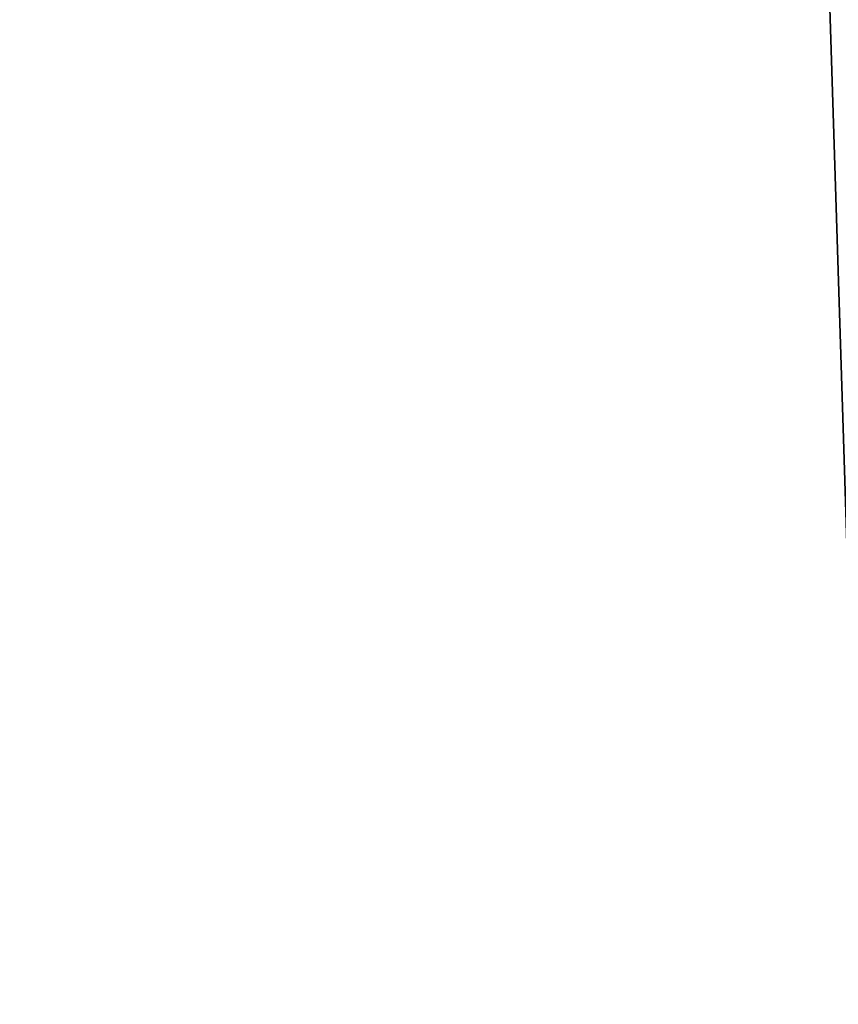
# Model space of a CAD drawing. Extents: x -260 to 260, y -882 to 882.
# Tile 67 of 234: x 224 to 238, y -102 to -86. Entities that reach past the tile are written whole.
import ezdxf

# ---------------------------------------------------------------- set-up
doc = ezdxf.new("R2010")
doc.units = 0
doc.header["$LTSCALE"] = 21.359881
doc.layers.add('1', color=7, linetype='CONTINUOUS')
doc.layers.add('2', color=7, linetype='CONTINUOUS')

msp = doc.modelspace()

# ---------------------------------------------------------------- linework, layer by layer
at = {"layer": '1', "color": 7, "linetype": 'CONTINUOUS'}
for points in [[(-253.525, 0), (-253.525, -812.5), (253.525, 0), (-253.525, 0)], [(253.525, 0), (-253.525, -812.5), (253.525, -812.5), (253.525, 0)]]:
    msp.add_3dface(points, dxfattribs=at)
at = {"layer": '2', "color": 7, "linetype": 'CONTINUOUS'}
for points in [[(237.826, 140.707, -9), (260.487, -812.5, -9), (237.486, 140.427, -9), (237.826, 140.707, -9)], [(237.486, 140.427, -9), (260.487, -812.5, -9), (237.126, 140.174, -9), (237.486, 140.427, -9)], [(237.126, 140.174, -9), (260.487, -812.5, -9), (236.747, 139.949, -9), (237.126, 140.174, -9)], [(236.747, 139.949, -9), (260.487, -812.5, -9), (236.352, 139.753, -9), (236.747, 139.949, -9)], [(260.487, -812.5, -9), (237.5, 85, -9), (236.352, 139.753, -9), (260.487, -812.5, -9)], [(237.5, 85, -9), (260.487, -812.5, -9), (237.5, -85, -9), (237.5, 85, -9)], [(152.5, -85, -9), (260.487, -812.5, -9), (136.739, -120, -9), (152.5, -85, -9)], [(237.5, -85, -9), (260.487, -812.5, -9), (152.5, -85, -9), (237.5, -85, -9)]]:
    msp.add_3dface(points, dxfattribs=at)

doc.saveas('drawing.dxf')
